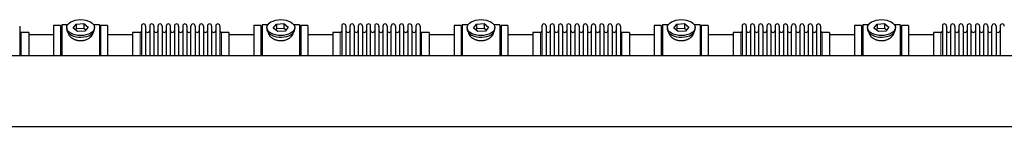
# Model space of a CAD drawing. Header units: inches. Extents: x 0 to 20790, y -12 to 14700.
# Tile 131 of 142: x 15145 to 17555, y 12128 to 12390. Entities that reach past the tile are written whole.
import ezdxf

# ---------------------------------------------------------------- set-up
doc = ezdxf.new("R2010")
doc.units = ezdxf.units.IN
doc.layers.add('1', color=7, linetype='Continuous', true_color=0xffffff)

msp = doc.modelspace()

# ---------------------------------------------------------------- linework, layer by layer
at = {"layer": '1', "color": 2, "linetype": 'Continuous', "lineweight": 25}
for p, q in [((15145.302, 12374.591), (15145.302, 12302.459)), ((15245.302, 12375.691), (15228.302, 12375.691)), ((15228.302, 12375.691), (15228.302, 12302.446)), ((15245.302, 12375.691), (15245.302, 12302.446)), ((15262.522, 12377.691), (15248.302, 12377.691)), ((15248.302, 12377.691), (15248.302, 12302.457)), ((15260.302, 12370.76), (15260.302, 12366.664)), ((15275.911, 12369.751), (15283.583, 12379.391)), ((15286.631, 12361.12), (15275.911, 12369.751)), ((15283.583, 12367.923), (15281.473, 12365.272)), ((15283.583, 12379.391), (15301.974, 12380.4)), ((15283.583, 12379.391), (15283.583, 12367.923)), ((15301.974, 12368.932), (15283.583, 12367.923)), ((15305.022, 12362.129), (15286.631, 12361.12)), ((15301.974, 12380.4), (15301.974, 12368.932)), ((15301.974, 12380.4), (15312.694, 12371.77)), ((15307.132, 12364.78), (15301.974, 12368.932)), ((15312.694, 12371.77), (15305.022, 12362.129)), ((15340.302, 12377.691), (15326.083, 12377.691)), ((15328.302, 12366.664), (15328.302, 12370.76)), ((15328.302, 12366.664), (15328.302, 12366.666)), ((15340.302, 12377.691), (15340.302, 12302.457)), ((15360.302, 12375.691), (15343.302, 12375.691)), ((15343.302, 12375.691), (15343.302, 12302.446)), ((15360.302, 12375.691), (15360.302, 12302.446)), ((15443.302, 12374.591), (15443.302, 12302.449)), ((15453.502, 12374.591), (15453.502, 12302.449)), ((15463.502, 12374.591), (15463.502, 12302.449)), ((15473.702, 12374.591), (15473.702, 12302.449)), ((15483.702, 12374.591), (15483.702, 12302.449)), ((15493.902, 12374.591), (15493.902, 12302.449)), ((15503.902, 12374.591), (15503.902, 12302.449)), ((15514.102, 12302.449), (15514.102, 12374.591)), ((15524.102, 12374.591), (15524.102, 12302.449)), ((15534.302, 12374.591), (15534.302, 12302.449)), ((15544.302, 12374.591), (15544.302, 12302.459)), ((15554.502, 12374.591), (15554.502, 12302.459)), ((15564.502, 12302.459), (15564.502, 12374.591)), ((15574.702, 12374.591), (15574.702, 12302.459)), ((15584.702, 12374.591), (15584.702, 12302.459)), ((15594.902, 12374.591), (15594.902, 12302.459)), ((15604.902, 12374.591), (15604.902, 12302.459)), ((15615.102, 12374.591), (15615.102, 12302.459)), ((15625.102, 12374.591), (15625.102, 12302.459)), ((15635.302, 12374.591), (15635.302, 12302.459)), ((15735.302, 12375.691), (15718.302, 12375.691)), ((15718.302, 12375.691), (15718.302, 12302.446)), ((15735.302, 12375.691), (15735.302, 12302.446)), ((15752.522, 12377.691), (15738.302, 12377.691)), ((15738.302, 12377.691), (15738.302, 12302.457)), ((15750.302, 12370.76), (15750.302, 12366.664)), ((15765.911, 12369.751), (15773.583, 12379.391)), ((15776.631, 12361.12), (15765.911, 12369.751)), ((15773.583, 12367.923), (15771.473, 12365.272)), ((15773.583, 12379.391), (15791.974, 12380.4)), ((15773.583, 12379.391), (15773.583, 12367.923)), ((15791.974, 12368.932), (15773.583, 12367.923)), ((15795.022, 12362.129), (15776.631, 12361.12)), ((15791.974, 12380.4), (15791.974, 12368.932)), ((15791.974, 12380.4), (15802.694, 12371.77)), ((15797.132, 12364.78), (15791.974, 12368.932)), ((15802.694, 12371.77), (15795.022, 12362.129)), ((15830.302, 12377.691), (15816.083, 12377.691)), ((15818.302, 12366.664), (15818.302, 12370.76)), ((15818.302, 12366.664), (15818.302, 12366.666)), ((15830.302, 12377.691), (15830.302, 12302.457)), ((15850.302, 12375.691), (15833.302, 12375.691)), ((15833.302, 12375.691), (15833.302, 12302.446)), ((15850.302, 12375.691), (15850.302, 12302.446)), ((15933.302, 12374.591), (15933.302, 12302.449)), ((15943.502, 12374.591), (15943.502, 12302.449)), ((15953.502, 12374.591), (15953.502, 12302.449)), ((15963.702, 12374.591), (15963.702, 12302.449)), ((15973.702, 12374.591), (15973.702, 12302.449)), ((15983.902, 12374.591), (15983.902, 12302.449)), ((15993.902, 12374.591), (15993.902, 12302.449)), ((16004.102, 12302.449), (16004.102, 12374.591)), ((16014.102, 12374.591), (16014.102, 12302.449)), ((16024.302, 12374.591), (16024.302, 12302.449)), ((16034.302, 12374.591), (16034.302, 12302.459)), ((16044.502, 12374.591), (16044.502, 12302.459)), ((16054.502, 12302.459), (16054.502, 12374.591)), ((16064.702, 12374.591), (16064.702, 12302.459)), ((16074.702, 12374.591), (16074.702, 12302.459)), ((16084.902, 12374.591), (16084.902, 12302.459)), ((16094.902, 12374.591), (16094.902, 12302.459)), ((16105.102, 12374.591), (16105.102, 12302.459)), ((16115.102, 12374.591), (16115.102, 12302.459)), ((16125.302, 12374.591), (16125.302, 12302.459)), ((16225.302, 12375.691), (16208.302, 12375.691)), ((16208.302, 12375.691), (16208.302, 12302.446)), ((16225.302, 12375.691), (16225.302, 12302.446)), ((16242.522, 12377.691), (16228.302, 12377.691)), ((16228.302, 12377.691), (16228.302, 12302.457)), ((16240.302, 12370.76), (16240.302, 12366.664)), ((16255.911, 12369.751), (16263.583, 12379.391)), ((16266.631, 12361.12), (16255.911, 12369.751)), ((16263.583, 12367.923), (16261.473, 12365.272)), ((16263.583, 12379.391), (16281.974, 12380.4)), ((16263.583, 12379.391), (16263.583, 12367.923)), ((16281.974, 12368.932), (16263.583, 12367.923)), ((16285.022, 12362.129), (16266.631, 12361.12)), ((16281.974, 12380.4), (16281.974, 12368.932)), ((16281.974, 12380.4), (16292.694, 12371.77)), ((16287.132, 12364.78), (16281.974, 12368.932)), ((16292.694, 12371.77), (16285.022, 12362.129)), ((16320.302, 12377.691), (16306.083, 12377.691)), ((16308.302, 12366.664), (16308.302, 12370.76)), ((16308.302, 12366.664), (16308.302, 12366.666)), ((16320.302, 12377.691), (16320.302, 12302.457)), ((16340.302, 12375.691), (16323.302, 12375.691)), ((16323.302, 12375.691), (16323.302, 12302.446)), ((16340.302, 12375.691), (16340.302, 12302.446)), ((16423.302, 12374.591), (16423.302, 12302.449)), ((16433.502, 12374.591), (16433.502, 12302.449)), ((16443.502, 12374.591), (16443.502, 12302.449)), ((16453.702, 12374.591), (16453.702, 12302.449)), ((16463.702, 12374.591), (16463.702, 12302.449)), ((16473.902, 12374.591), (16473.902, 12302.449)), ((16483.902, 12374.591), (16483.902, 12302.449)), ((16494.102, 12302.449), (16494.102, 12374.591)), ((16504.102, 12374.591), (16504.102, 12302.449)), ((16514.302, 12374.591), (16514.302, 12302.449)), ((16524.302, 12374.591), (16524.302, 12302.459)), ((16534.502, 12374.591), (16534.502, 12302.459)), ((16544.502, 12302.459), (16544.502, 12374.591)), ((16554.702, 12374.591), (16554.702, 12302.459)), ((16564.702, 12374.591), (16564.702, 12302.459)), ((16574.902, 12374.591), (16574.902, 12302.459)), ((16584.902, 12374.591), (16584.902, 12302.459)), ((16595.102, 12374.591), (16595.102, 12302.459)), ((16605.102, 12374.591), (16605.102, 12302.459)), ((16615.302, 12374.591), (16615.302, 12302.459)), ((16715.302, 12375.691), (16698.302, 12375.691)), ((16698.302, 12375.691), (16698.302, 12302.446)), ((16715.302, 12375.691), (16715.302, 12302.446)), ((16732.522, 12377.691), (16718.302, 12377.691)), ((16718.302, 12377.691), (16718.302, 12302.457)), ((16730.302, 12370.76), (16730.302, 12366.664)), ((16745.911, 12369.751), (16753.583, 12379.391)), ((16756.631, 12361.12), (16745.911, 12369.751)), ((16753.583, 12367.923), (16751.473, 12365.272)), ((16753.583, 12379.391), (16771.974, 12380.4)), ((16753.583, 12379.391), (16753.583, 12367.923)), ((16771.974, 12368.932), (16753.583, 12367.923)), ((16775.022, 12362.129), (16756.631, 12361.12)), ((16771.974, 12380.4), (16771.974, 12368.932)), ((16771.974, 12380.4), (16782.694, 12371.77)), ((16777.132, 12364.78), (16771.974, 12368.932)), ((16782.694, 12371.77), (16775.022, 12362.129)), ((16810.302, 12377.691), (16796.083, 12377.691)), ((16798.302, 12366.664), (16798.302, 12370.76)), ((16798.302, 12366.664), (16798.302, 12366.666)), ((16810.302, 12377.691), (16810.302, 12302.457)), ((16830.302, 12375.691), (16813.302, 12375.691)), ((16813.302, 12375.691), (16813.302, 12302.446)), ((16830.302, 12375.691), (16830.302, 12302.446)), ((16913.302, 12374.591), (16913.302, 12302.449)), ((16923.502, 12374.591), (16923.502, 12302.449)), ((16933.502, 12374.591), (16933.502, 12302.449)), ((16943.702, 12374.591), (16943.702, 12302.449)), ((16953.702, 12374.591), (16953.702, 12302.449)), ((16963.902, 12374.591), (16963.902, 12302.449)), ((16973.902, 12374.591), (16973.902, 12302.449)), ((16984.102, 12302.449), (16984.102, 12374.591)), ((16994.102, 12374.591), (16994.102, 12302.449)), ((17004.302, 12374.591), (17004.302, 12302.449)), ((17014.302, 12374.591), (17014.302, 12302.459)), ((17024.502, 12374.591), (17024.502, 12302.459)), ((17034.502, 12302.459), (17034.502, 12374.591)), ((17044.702, 12374.591), (17044.702, 12302.459)), ((17054.702, 12374.591), (17054.702, 12302.459)), ((17064.902, 12374.591), (17064.902, 12302.459)), ((17074.902, 12374.591), (17074.902, 12302.459)), ((17085.102, 12374.591), (17085.102, 12302.459)), ((17095.102, 12374.591), (17095.102, 12302.459)), ((17105.302, 12374.591), (17105.302, 12302.459)), ((17205.302, 12375.691), (17188.302, 12375.691)), ((17188.302, 12375.691), (17188.302, 12302.446)), ((17205.302, 12375.691), (17205.302, 12302.446)), ((17222.522, 12377.691), (17208.302, 12377.691)), ((17208.302, 12377.691), (17208.302, 12302.457)), ((17220.302, 12370.76), (17220.302, 12366.664)), ((17235.911, 12369.751), (17243.583, 12379.391)), ((17246.631, 12361.12), (17235.911, 12369.751)), ((17243.583, 12367.923), (17241.473, 12365.272)), ((17243.583, 12379.391), (17261.974, 12380.4)), ((17243.583, 12379.391), (17243.583, 12367.923)), ((17261.974, 12368.932), (17243.583, 12367.923)), ((17265.022, 12362.129), (17246.631, 12361.12)), ((17261.974, 12380.4), (17261.974, 12368.932)), ((17261.974, 12380.4), (17272.694, 12371.77)), ((17267.132, 12364.78), (17261.974, 12368.932)), ((17272.694, 12371.77), (17265.022, 12362.129)), ((17300.302, 12377.691), (17286.083, 12377.691)), ((17288.302, 12366.664), (17288.302, 12370.76)), ((17288.302, 12366.664), (17288.302, 12366.666)), ((17300.302, 12377.691), (17300.302, 12302.457)), ((17320.302, 12375.691), (17303.302, 12375.691)), ((17303.302, 12375.691), (17303.302, 12302.446)), ((17320.302, 12375.691), (17320.302, 12302.446)), ((17403.302, 12374.591), (17403.302, 12302.449)), ((17413.502, 12374.591), (17413.502, 12302.449)), ((17423.502, 12374.591), (17423.502, 12302.449)), ((17433.702, 12374.591), (17433.702, 12302.449)), ((17443.702, 12374.591), (17443.702, 12302.449)), ((17453.902, 12374.591), (17453.902, 12302.449)), ((17463.902, 12374.591), (17463.902, 12302.449)), ((17474.102, 12302.449), (17474.102, 12374.591)), ((17484.102, 12374.591), (17484.102, 12302.449)), ((17494.302, 12374.591), (17494.302, 12302.449)), ((17504.302, 12374.591), (17504.302, 12302.459)), ((17514.502, 12374.591), (17514.502, 12302.459)), ((17524.502, 12302.459), (17524.502, 12374.591)), ((17534.702, 12374.591), (17534.702, 12302.459)), ((17544.702, 12374.591), (17544.702, 12302.459)), ((15167.302, 12358.841), (15148.802, 12358.841)), ((15228.302, 12353.191), (15167.297, 12353.191)), ((15167.302, 12358.841), (15167.302, 12302.456)), ((15421.308, 12353.191), (15360.302, 12353.191)), ((15439.802, 12358.841), (15421.302, 12358.841)), ((15421.302, 12358.841), (15421.302, 12302.448)), ((15657.302, 12358.841), (15638.802, 12358.841)), ((15718.302, 12353.191), (15657.297, 12353.191)), ((15657.302, 12358.841), (15657.302, 12302.456)), ((15911.308, 12353.191), (15850.302, 12353.191)), ((15929.802, 12358.841), (15911.302, 12358.841)), ((15911.302, 12358.841), (15911.302, 12302.448)), ((16147.302, 12358.841), (16128.802, 12358.841)), ((16208.302, 12353.191), (16147.297, 12353.191)), ((16147.302, 12358.841), (16147.302, 12302.456)), ((16401.308, 12353.191), (16340.302, 12353.191)), ((16419.802, 12358.841), (16401.302, 12358.841)), ((16401.302, 12358.841), (16401.302, 12302.448)), ((16637.302, 12358.841), (16618.802, 12358.841)), ((16698.302, 12353.191), (16637.297, 12353.191)), ((16637.302, 12358.841), (16637.302, 12302.456)), ((16891.308, 12353.191), (16830.302, 12353.191)), ((16909.802, 12358.841), (16891.302, 12358.841)), ((16891.302, 12358.841), (16891.302, 12302.448)), ((17127.302, 12358.841), (17108.802, 12358.841)), ((17188.302, 12353.191), (17127.297, 12353.191)), ((17127.302, 12358.841), (17127.302, 12302.456)), ((17381.308, 12353.191), (17320.302, 12353.191)), ((17399.802, 12358.841), (17381.302, 12358.841)), ((17381.302, 12358.841), (17381.302, 12302.448)), ((14105.302, 12302.453), (18099.802, 12302.453)), ((14105.302, 12128.483), (18099.802, 12128.483))]:
    msp.add_line(p, q, dxfattribs=at)
at = {"layer": '1', "color": 110, "linetype": 'Continuous', "lineweight": 13}
for p, q in [((15148.802, 12358.841), (15148.802, 12302.456)), ((15439.802, 12358.841), (15439.802, 12302.448)), ((15638.802, 12358.841), (15638.802, 12302.456)), ((15929.802, 12358.841), (15929.802, 12302.448)), ((16128.802, 12358.841), (16128.802, 12302.456)), ((16419.802, 12358.841), (16419.802, 12302.448)), ((16618.802, 12358.841), (16618.802, 12302.456)), ((16909.802, 12358.841), (16909.802, 12302.448)), ((17108.802, 12358.841), (17108.802, 12302.456)), ((17399.802, 12358.841), (17399.802, 12302.448))]:
    msp.add_line(p, q, dxfattribs=at)
at = {"layer": '1', "color": 2, "linetype": 'Continuous', "lineweight": 25}
for centre, radius, start, end in [((15148.802, 12362.341), 3.5, 180, 270), ((15439.802, 12362.341), 3.5, 270, 0), ((15448.402, 12374.591), 5.1, 0, 180), ((15458.502, 12363.841), 5, 180, 0), ((15468.602, 12374.591), 5.1, 0, 180), ((15478.702, 12363.841), 5, 180, 0), ((15488.802, 12374.591), 5.1, 0, 180), ((15498.902, 12363.841), 5, 180, 0), ((15509.002, 12374.591), 5.1, 0, 180), ((15519.102, 12363.841), 5, 180, 0), ((15529.202, 12374.591), 5.1, 0, 180), ((15539.302, 12363.841), 5, 180, 0), ((15549.402, 12374.591), 5.1, 0, 180), ((15559.502, 12363.841), 5, 180, 0), ((15569.602, 12374.591), 5.1, 0, 180), ((15579.702, 12363.841), 5, 180, 0), ((15589.802, 12374.591), 5.1, 0, 180), ((15599.902, 12363.841), 5, 180, 0), ((15610.002, 12374.591), 5.1, 0, 180), ((15620.102, 12363.841), 5, 180, 0), ((15630.202, 12374.591), 5.1, 0, 180), ((15638.802, 12362.341), 3.5, 180, 270), ((15929.802, 12362.341), 3.5, 270, 0), ((15938.402, 12374.591), 5.1, 0, 180), ((15948.502, 12363.841), 5, 180, 0), ((15958.602, 12374.591), 5.1, 0, 180), ((15968.702, 12363.841), 5, 180, 0), ((15978.802, 12374.591), 5.1, 0, 180), ((15988.902, 12363.841), 5, 180, 0), ((15999.002, 12374.591), 5.1, 0, 180), ((16009.102, 12363.841), 5, 180, 0), ((16019.202, 12374.591), 5.1, 0, 180), ((16029.302, 12363.841), 5, 180, 0), ((16039.402, 12374.591), 5.1, 0, 180), ((16049.502, 12363.841), 5, 180, 0), ((16059.602, 12374.591), 5.1, 0, 180), ((16069.702, 12363.841), 5, 180, 0), ((16079.802, 12374.591), 5.1, 0, 180), ((16089.902, 12363.841), 5, 180, 0), ((16100.002, 12374.591), 5.1, 0, 180), ((16110.102, 12363.841), 5, 180, 0), ((16120.202, 12374.591), 5.1, 0, 180), ((16128.802, 12362.341), 3.5, 180, 270), ((16419.802, 12362.341), 3.5, 270, 0), ((16428.402, 12374.591), 5.1, 0, 180), ((16438.502, 12363.841), 5, 180, 0), ((16448.602, 12374.591), 5.1, 0, 180), ((16458.702, 12363.841), 5, 180, 0), ((16468.802, 12374.591), 5.1, 0, 180), ((16478.902, 12363.841), 5, 180, 0), ((16489.002, 12374.591), 5.1, 0, 180), ((16499.102, 12363.841), 5, 180, 0), ((16509.202, 12374.591), 5.1, 0, 180), ((16519.302, 12363.841), 5, 180, 0), ((16529.402, 12374.591), 5.1, 0, 180), ((16539.502, 12363.841), 5, 180, 0), ((16549.602, 12374.591), 5.1, 0, 180), ((16559.702, 12363.841), 5, 180, 0), ((16569.802, 12374.591), 5.1, 0, 180), ((16579.902, 12363.841), 5, 180, 0), ((16590.002, 12374.591), 5.1, 0, 180), ((16600.102, 12363.841), 5, 180, 0), ((16610.202, 12374.591), 5.1, 0, 180), ((16618.802, 12362.341), 3.5, 180, 270), ((16909.802, 12362.341), 3.5, 270, 0), ((16918.402, 12374.591), 5.1, 0, 180), ((16928.502, 12363.841), 5, 180, 0), ((16938.602, 12374.591), 5.1, 0, 180), ((16948.702, 12363.841), 5, 180, 0), ((16958.802, 12374.591), 5.1, 0, 180), ((16968.902, 12363.841), 5, 180, 0), ((16979.002, 12374.591), 5.1, 0, 180), ((16989.102, 12363.841), 5, 180, 0), ((16999.202, 12374.591), 5.1, 0, 180), ((17009.302, 12363.841), 5, 180, 0), ((17019.402, 12374.591), 5.1, 0, 180), ((17029.502, 12363.841), 5, 180, 0), ((17039.602, 12374.591), 5.1, 0, 180), ((17049.702, 12363.841), 5, 180, 0), ((17059.802, 12374.591), 5.1, 0, 180), ((17069.902, 12363.841), 5, 180, 0), ((17080.002, 12374.591), 5.1, 0, 180), ((17090.102, 12363.841), 5, 180, 0), ((17100.202, 12374.591), 5.1, 0, 180), ((17108.802, 12362.341), 3.5, 180, 270), ((17399.802, 12362.341), 3.5, 270, 0), ((17408.402, 12374.591), 5.1, 0, 180), ((17418.502, 12363.841), 5, 180, 0), ((17428.602, 12374.591), 5.1, 0, 180), ((17438.702, 12363.841), 5, 180, 0), ((17448.802, 12374.591), 5.1, 0, 180), ((17458.902, 12363.841), 5, 180, 0), ((17469.002, 12374.591), 5.1, 0, 180), ((17479.102, 12363.841), 5, 180, 0), ((17489.202, 12374.591), 5.1, 0, 180), ((17499.302, 12363.841), 5, 180, 0), ((17509.402, 12374.591), 5.1, 0, 180), ((17519.502, 12363.841), 5, 180, 0), ((17529.602, 12374.591), 5.1, 0, 180), ((17539.702, 12363.841), 5, 180, 0), ((17549.802, 12374.591), 5.1, 0, 180)]:
    msp.add_arc(centre, radius, start, end, dxfattribs=at)
for centre in [(15294.302, 12370.76), (15784.302, 12370.76), (16274.302, 12370.76), (16764.302, 12370.76), (17254.302, 12370.76)]:
    msp.add_ellipse(centre, major_axis=(34, 0), ratio=0.57357644, dxfattribs=at)
for centre, start_param, end_param in [((15294.302, 12366.664), 3.14156817, 3.23699405), ((15294.302, 12366.664), 3.23699405, 6.28318531), ((15784.302, 12366.664), 3.14156817, 3.23699405), ((15784.302, 12366.664), 3.23699405, 6.28318531), ((16274.302, 12366.664), 3.14156817, 3.23699405), ((16274.302, 12366.664), 3.23699405, 6.28318531), ((16764.302, 12366.664), 3.14156817, 3.23699405), ((16764.302, 12366.664), 3.23699405, 6.28318531), ((17254.302, 12366.664), 3.14156817, 3.23699405), ((17254.302, 12366.664), 3.23699405, 6.28318531)]:
    msp.add_ellipse(centre, major_axis=(34, 0), ratio=0.57357644, start_param=start_param, end_param=end_param, dxfattribs=at)
for points in [[(15324.302, 12358.883), (15324.302, 12358.865), (15324.302, 12358.848), (15324.299, 12358.258), (15324.247, 12357.68), (15324.047, 12356.51), (15323.899, 12355.919), (15323.509, 12354.725), (15323.266, 12354.122), (15322.939, 12353.437), (15322.901, 12353.361), (15322.826, 12353.208), (15322.787, 12353.132), (15322.669, 12352.903), (15322.587, 12352.751), (15322.334, 12352.295), (15322.155, 12351.992), (15321.585, 12351.088), (15321.163, 12350.492), (15320.235, 12349.312), (15319.73, 12348.729), (15318.909, 12347.866), (15318.624, 12347.581), (15318.255, 12347.227), (15318.181, 12347.156), (15318.031, 12347.016), (15317.804, 12346.806), (15317.573, 12346.598), (15316.793, 12345.912), (15316.135, 12345.382), (15314.756, 12344.362), (15314.033, 12343.871), (15312.901, 12343.166), (15312.515, 12342.937), (15311.923, 12342.601), (15311.625, 12342.435), (15311.321, 12342.273), (15311.117, 12342.165), (15311.015, 12342.112), (15310.091, 12341.635), (15309.249, 12341.242), (15307.525, 12340.518), (15306.643, 12340.188), (15304.837, 12339.592), (15303.914, 12339.327), (15302.734, 12339.038), (15302.378, 12338.955), (15302.019, 12338.877), (15301.778, 12338.826), (15301.658, 12338.801), (15301.056, 12338.679), (15300.573, 12338.592), (15299.12, 12338.359), (15298.148, 12338.243), (15296.194, 12338.09), (15295.213, 12338.052), (15293.735, 12338.055), (15293.241, 12338.066), (15292.499, 12338.097), (15292.19, 12338.114), (15291.88, 12338.134), (15291.755, 12338.143), (15291.693, 12338.147), (15291.507, 12338.161), (15291.384, 12338.17), (15290.271, 12338.263), (15289.296, 12338.385), (15287.371, 12338.704), (15286.421, 12338.9), (15284.546, 12339.366), (15283.621, 12339.636), (15282.595, 12339.98), (15282.482, 12340.018), (15282.254, 12340.097), (15282.141, 12340.137), (15281.803, 12340.258), (15281.579, 12340.34), (15280.913, 12340.593), (15280.476, 12340.77), (15279.184, 12341.32), (15278.35, 12341.715), (15276.734, 12342.559), (15275.952, 12343.008), (15275.008, 12343.601), (15274.727, 12343.781), (15274.45, 12343.965), (15274.266, 12344.089), (15274.175, 12344.151), (15273.72, 12344.463), (15273.366, 12344.717), (15272.332, 12345.491), (15271.68, 12346.023), (15270.45, 12347.116), (15269.872, 12347.677), (15269.06, 12348.538), (15268.799, 12348.829), (15268.421, 12349.269), (15268.235, 12349.49), (15268.055, 12349.713), (15267.937, 12349.862), (15267.878, 12349.937), (15267.356, 12350.61), (15266.938, 12351.209), (15266.193, 12352.411), (15265.865, 12353.013), (15265.299, 12354.216), (15265.061, 12354.818), (15264.822, 12355.569), (15264.755, 12355.795), (15264.694, 12356.02), (15264.655, 12356.17), (15264.636, 12356.245), (15264.546, 12356.618), (15264.487, 12356.914), (15264.348, 12357.776), (15264.303, 12358.333), (15264.302, 12358.88)], [(15814.302, 12358.883), (15814.302, 12358.865), (15814.302, 12358.848), (15814.299, 12358.258), (15814.247, 12357.68), (15814.047, 12356.51), (15813.899, 12355.919), (15813.509, 12354.725), (15813.266, 12354.122), (15812.939, 12353.437), (15812.901, 12353.361), (15812.826, 12353.208), (15812.787, 12353.132), (15812.669, 12352.903), (15812.587, 12352.751), (15812.334, 12352.295), (15812.155, 12351.992), (15811.585, 12351.088), (15811.163, 12350.492), (15810.235, 12349.312), (15809.73, 12348.729), (15808.909, 12347.866), (15808.624, 12347.581), (15808.255, 12347.227), (15808.181, 12347.156), (15808.031, 12347.016), (15807.804, 12346.806), (15807.573, 12346.598), (15806.793, 12345.912), (15806.135, 12345.382), (15804.756, 12344.362), (15804.033, 12343.871), (15802.901, 12343.166), (15802.515, 12342.937), (15801.923, 12342.601), (15801.625, 12342.435), (15801.321, 12342.273), (15801.117, 12342.165), (15801.015, 12342.112), (15800.091, 12341.635), (15799.249, 12341.242), (15797.525, 12340.518), (15796.643, 12340.188), (15794.837, 12339.592), (15793.914, 12339.327), (15792.734, 12339.038), (15792.378, 12338.955), (15792.019, 12338.877), (15791.778, 12338.826), (15791.658, 12338.801), (15791.056, 12338.679), (15790.573, 12338.592), (15789.12, 12338.359), (15788.148, 12338.243), (15786.194, 12338.09), (15785.213, 12338.052), (15783.735, 12338.055), (15783.241, 12338.066), (15782.499, 12338.097), (15782.19, 12338.114), (15781.88, 12338.134), (15781.755, 12338.143), (15781.693, 12338.147), (15781.507, 12338.161), (15781.384, 12338.17), (15780.271, 12338.263), (15779.296, 12338.385), (15777.371, 12338.704), (15776.421, 12338.9), (15774.546, 12339.366), (15773.621, 12339.636), (15772.595, 12339.98), (15772.482, 12340.018), (15772.254, 12340.097), (15772.141, 12340.137), (15771.803, 12340.258), (15771.579, 12340.34), (15770.913, 12340.593), (15770.476, 12340.77), (15769.184, 12341.32), (15768.35, 12341.715), (15766.734, 12342.559), (15765.952, 12343.008), (15765.008, 12343.601), (15764.727, 12343.781), (15764.45, 12343.965), (15764.266, 12344.089), (15764.175, 12344.151), (15763.72, 12344.463), (15763.366, 12344.717), (15762.332, 12345.491), (15761.68, 12346.023), (15760.45, 12347.116), (15759.872, 12347.677), (15759.06, 12348.538), (15758.799, 12348.829), (15758.421, 12349.269), (15758.235, 12349.49), (15758.055, 12349.713), (15757.937, 12349.862), (15757.878, 12349.937), (15757.356, 12350.61), (15756.938, 12351.209), (15756.193, 12352.411), (15755.865, 12353.013), (15755.299, 12354.216), (15755.061, 12354.818), (15754.822, 12355.569), (15754.755, 12355.795), (15754.694, 12356.02), (15754.655, 12356.17), (15754.636, 12356.245), (15754.546, 12356.618), (15754.487, 12356.914), (15754.348, 12357.776), (15754.303, 12358.333), (15754.302, 12358.88)], [(16304.302, 12358.883), (16304.302, 12358.865), (16304.302, 12358.848), (16304.299, 12358.258), (16304.247, 12357.68), (16304.047, 12356.51), (16303.899, 12355.919), (16303.509, 12354.725), (16303.266, 12354.122), (16302.939, 12353.437), (16302.901, 12353.361), (16302.826, 12353.208), (16302.787, 12353.132), (16302.669, 12352.903), (16302.587, 12352.751), (16302.334, 12352.295), (16302.155, 12351.992), (16301.585, 12351.088), (16301.163, 12350.492), (16300.235, 12349.312), (16299.73, 12348.729), (16298.909, 12347.866), (16298.624, 12347.581), (16298.255, 12347.227), (16298.181, 12347.156), (16298.031, 12347.016), (16297.804, 12346.806), (16297.573, 12346.598), (16296.793, 12345.912), (16296.135, 12345.382), (16294.756, 12344.362), (16294.033, 12343.871), (16292.901, 12343.166), (16292.515, 12342.937), (16291.923, 12342.601), (16291.625, 12342.435), (16291.321, 12342.273), (16291.117, 12342.165), (16291.015, 12342.112), (16290.091, 12341.635), (16289.249, 12341.242), (16287.525, 12340.518), (16286.643, 12340.188), (16284.837, 12339.592), (16283.914, 12339.327), (16282.734, 12339.038), (16282.378, 12338.955), (16282.019, 12338.877), (16281.778, 12338.826), (16281.658, 12338.801), (16281.056, 12338.679), (16280.573, 12338.592), (16279.12, 12338.359), (16278.148, 12338.243), (16276.194, 12338.09), (16275.213, 12338.052), (16273.735, 12338.055), (16273.241, 12338.066), (16272.499, 12338.097), (16272.19, 12338.114), (16271.88, 12338.134), (16271.755, 12338.143), (16271.693, 12338.147), (16271.507, 12338.161), (16271.384, 12338.17), (16270.271, 12338.263), (16269.296, 12338.385), (16267.371, 12338.704), (16266.421, 12338.9), (16264.546, 12339.366), (16263.621, 12339.636), (16262.595, 12339.98), (16262.482, 12340.018), (16262.254, 12340.097), (16262.141, 12340.137), (16261.803, 12340.258), (16261.579, 12340.34), (16260.913, 12340.593), (16260.476, 12340.77), (16259.184, 12341.32), (16258.35, 12341.715), (16256.734, 12342.559), (16255.952, 12343.008), (16255.008, 12343.601), (16254.727, 12343.781), (16254.45, 12343.965), (16254.266, 12344.089), (16254.175, 12344.151), (16253.72, 12344.463), (16253.366, 12344.717), (16252.332, 12345.491), (16251.68, 12346.023), (16250.45, 12347.116), (16249.872, 12347.677), (16249.06, 12348.538), (16248.799, 12348.829), (16248.421, 12349.269), (16248.235, 12349.49), (16248.055, 12349.713), (16247.937, 12349.862), (16247.878, 12349.937), (16247.356, 12350.61), (16246.938, 12351.209), (16246.193, 12352.411), (16245.865, 12353.013), (16245.299, 12354.216), (16245.061, 12354.818), (16244.822, 12355.569), (16244.755, 12355.795), (16244.694, 12356.02), (16244.655, 12356.17), (16244.636, 12356.245), (16244.546, 12356.618), (16244.487, 12356.914), (16244.348, 12357.776), (16244.303, 12358.333), (16244.302, 12358.88)], [(16794.302, 12358.883), (16794.302, 12358.865), (16794.302, 12358.848), (16794.299, 12358.258), (16794.247, 12357.68), (16794.047, 12356.51), (16793.899, 12355.919), (16793.509, 12354.725), (16793.266, 12354.122), (16792.939, 12353.437), (16792.901, 12353.361), (16792.826, 12353.208), (16792.787, 12353.132), (16792.669, 12352.903), (16792.587, 12352.751), (16792.334, 12352.295), (16792.155, 12351.992), (16791.585, 12351.088), (16791.163, 12350.492), (16790.235, 12349.312), (16789.73, 12348.729), (16788.909, 12347.866), (16788.624, 12347.581), (16788.255, 12347.227), (16788.181, 12347.156), (16788.031, 12347.016), (16787.804, 12346.806), (16787.573, 12346.598), (16786.793, 12345.912), (16786.135, 12345.382), (16784.756, 12344.362), (16784.033, 12343.871), (16782.901, 12343.166), (16782.515, 12342.937), (16781.923, 12342.601), (16781.625, 12342.435), (16781.321, 12342.273), (16781.117, 12342.165), (16781.015, 12342.112), (16780.091, 12341.635), (16779.249, 12341.242), (16777.525, 12340.518), (16776.643, 12340.188), (16774.837, 12339.592), (16773.914, 12339.327), (16772.734, 12339.038), (16772.378, 12338.955), (16772.019, 12338.877), (16771.778, 12338.826), (16771.658, 12338.801), (16771.056, 12338.679), (16770.573, 12338.592), (16769.12, 12338.359), (16768.148, 12338.243), (16766.194, 12338.09), (16765.213, 12338.052), (16763.735, 12338.055), (16763.241, 12338.066), (16762.499, 12338.097), (16762.19, 12338.114), (16761.88, 12338.134), (16761.755, 12338.143), (16761.693, 12338.147), (16761.507, 12338.161), (16761.384, 12338.17), (16760.271, 12338.263), (16759.296, 12338.385), (16757.371, 12338.704), (16756.421, 12338.9), (16754.546, 12339.366), (16753.621, 12339.636), (16752.595, 12339.98), (16752.482, 12340.018), (16752.254, 12340.097), (16752.141, 12340.137), (16751.803, 12340.258), (16751.579, 12340.34), (16750.913, 12340.593), (16750.476, 12340.77), (16749.184, 12341.32), (16748.35, 12341.715), (16746.734, 12342.559), (16745.952, 12343.008), (16745.008, 12343.601), (16744.727, 12343.781), (16744.45, 12343.965), (16744.266, 12344.089), (16744.175, 12344.151), (16743.72, 12344.463), (16743.366, 12344.717), (16742.332, 12345.491), (16741.68, 12346.023), (16740.45, 12347.116), (16739.872, 12347.677), (16739.06, 12348.538), (16738.799, 12348.829), (16738.421, 12349.269), (16738.235, 12349.49), (16738.055, 12349.713), (16737.937, 12349.862), (16737.878, 12349.937), (16737.356, 12350.61), (16736.938, 12351.209), (16736.193, 12352.411), (16735.865, 12353.013), (16735.299, 12354.216), (16735.061, 12354.818), (16734.822, 12355.569), (16734.755, 12355.795), (16734.694, 12356.02), (16734.655, 12356.17), (16734.636, 12356.245), (16734.546, 12356.618), (16734.487, 12356.914), (16734.348, 12357.776), (16734.303, 12358.333), (16734.302, 12358.88)], [(17284.302, 12358.883), (17284.302, 12358.865), (17284.302, 12358.848), (17284.299, 12358.258), (17284.247, 12357.68), (17284.047, 12356.51), (17283.899, 12355.919), (17283.509, 12354.725), (17283.266, 12354.122), (17282.939, 12353.437), (17282.901, 12353.361), (17282.826, 12353.208), (17282.787, 12353.132), (17282.669, 12352.903), (17282.587, 12352.751), (17282.334, 12352.295), (17282.155, 12351.992), (17281.585, 12351.088), (17281.163, 12350.492), (17280.235, 12349.312), (17279.73, 12348.729), (17278.909, 12347.866), (17278.624, 12347.581), (17278.255, 12347.227), (17278.181, 12347.156), (17278.031, 12347.016), (17277.804, 12346.806), (17277.573, 12346.598), (17276.793, 12345.912), (17276.135, 12345.382), (17274.756, 12344.362), (17274.033, 12343.871), (17272.901, 12343.166), (17272.515, 12342.937), (17271.923, 12342.601), (17271.625, 12342.435), (17271.321, 12342.273), (17271.117, 12342.165), (17271.015, 12342.112), (17270.091, 12341.635), (17269.249, 12341.242), (17267.525, 12340.518), (17266.643, 12340.188), (17264.837, 12339.592), (17263.914, 12339.327), (17262.734, 12339.038), (17262.378, 12338.955), (17262.019, 12338.877), (17261.778, 12338.826), (17261.658, 12338.801), (17261.056, 12338.679), (17260.573, 12338.592), (17259.12, 12338.359), (17258.148, 12338.243), (17256.194, 12338.09), (17255.213, 12338.052), (17253.735, 12338.055), (17253.241, 12338.066), (17252.499, 12338.097), (17252.19, 12338.114), (17251.88, 12338.134), (17251.755, 12338.143), (17251.693, 12338.147), (17251.507, 12338.161), (17251.384, 12338.17), (17250.271, 12338.263), (17249.296, 12338.385), (17247.371, 12338.704), (17246.421, 12338.9), (17244.546, 12339.366), (17243.621, 12339.636), (17242.595, 12339.98), (17242.482, 12340.018), (17242.254, 12340.097), (17242.141, 12340.137), (17241.803, 12340.258), (17241.579, 12340.34), (17240.913, 12340.593), (17240.476, 12340.77), (17239.184, 12341.32), (17238.35, 12341.715), (17236.734, 12342.559), (17235.952, 12343.008), (17235.008, 12343.601), (17234.727, 12343.781), (17234.45, 12343.965), (17234.266, 12344.089), (17234.175, 12344.151), (17233.72, 12344.463), (17233.366, 12344.717), (17232.332, 12345.491), (17231.68, 12346.023), (17230.45, 12347.116), (17229.872, 12347.677), (17229.06, 12348.538), (17228.799, 12348.829), (17228.421, 12349.269), (17228.235, 12349.49), (17228.055, 12349.713), (17227.937, 12349.862), (17227.878, 12349.937), (17227.356, 12350.61), (17226.938, 12351.209), (17226.193, 12352.411), (17225.865, 12353.013), (17225.299, 12354.216), (17225.061, 12354.818), (17224.822, 12355.569), (17224.755, 12355.795), (17224.694, 12356.02), (17224.655, 12356.17), (17224.636, 12356.245), (17224.546, 12356.618), (17224.487, 12356.914), (17224.348, 12357.776), (17224.303, 12358.333), (17224.302, 12358.88)]]:
    msp.add_open_spline(points, degree=3, knots=[0, 0, 0, 0, 0.00096872, 0.00096872, 0.03221774, 0.03221774, 0.06346677, 0.06346677, 0.09471579, 0.09471579, 0.09862192, 0.09862192, 0.10252805, 0.10252805, 0.1103403, 0.1103403, 0.12596481, 0.12596481, 0.15721384, 0.15721384, 0.18846286, 0.18846286, 0.20408737, 0.20408737, 0.2079935, 0.2079935, 0.21189963, 0.21971188, 0.21971188, 0.25096091, 0.25096091, 0.28220993, 0.28220993, 0.29783444, 0.29783444, 0.3056467, 0.30955283, 0.30955283, 0.31345895, 0.31345895, 0.34470798, 0.34470798, 0.375957, 0.375957, 0.40720602, 0.40720602, 0.41501828, 0.41892441, 0.41892441, 0.42283054, 0.42283054, 0.43845505, 0.43845505, 0.46970407, 0.46970407, 0.5009531, 0.5009531, 0.51657761, 0.51657761, 0.52438986, 0.52634293, 0.52634293, 0.52829599, 0.52829599, 0.53220212, 0.53220212, 0.56345114, 0.56345114, 0.59470017, 0.59470017, 0.62594919, 0.62594919, 0.62985532, 0.62985532, 0.63376144, 0.63376144, 0.6415737, 0.6415737, 0.65719821, 0.65719821, 0.68844724, 0.68844724, 0.71969626, 0.71969626, 0.72750852, 0.73141464, 0.73141464, 0.73532077, 0.73532077, 0.75094528, 0.75094528, 0.78219431, 0.78219431, 0.81344333, 0.81344333, 0.82906784, 0.82906784, 0.8368801, 0.84078623, 0.84078623, 0.84469235, 0.84469235, 0.87594138, 0.87594138, 0.9071904, 0.9071904, 0.93843942, 0.93843942, 0.94625168, 0.95015781, 0.95015781, 0.95406394, 0.95406394, 0.96968845, 0.96968845, 1, 1, 1, 1], dxfattribs=at)

doc.saveas('drawing.dxf')
